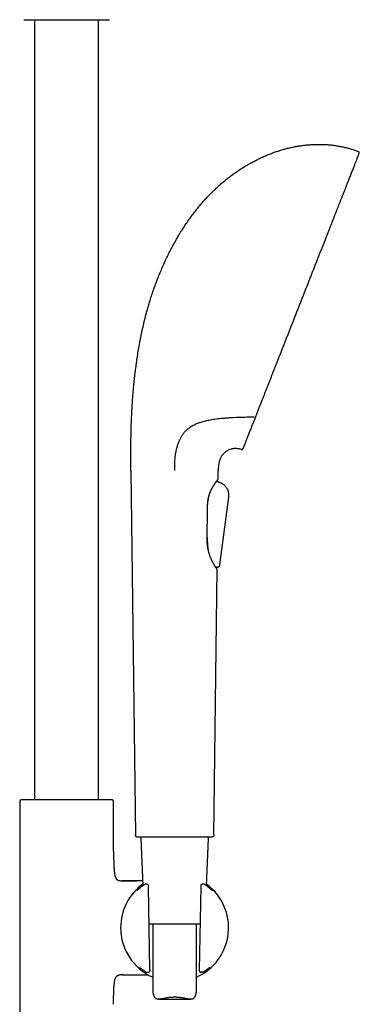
# Model space of a CAD drawing. Header units: millimetres. Extents: x 8 to 1761, y 12 to 2692.
# Tile 26 of 27: x 1195 to 1312, y 2025 to 2363. Entities that reach past the tile are written whole.
import ezdxf

# ---------------------------------------------------------------- set-up
doc = ezdxf.new("R2010")
doc.units = ezdxf.units.MM

msp = doc.modelspace()

# ---------------------------------------------------------------- linework, layer by layer
at = {"color": 7, "linetype": 'Continuous', "lineweight": 30}
for p, q in [((1200, 2363.07), (1200, 2095.03)), ((1222, 2095.03), (1222, 2363.07)), ((1269.48, 2226.33), (1268.38, 2226.29)), ((1233.14, 2208.18), (1234.64, 2082.75)), ((1263.11, 2205.23), (1263.14, 2208.18)), ((1262.59, 2204.45), (1262.6, 2204.48)), ((1262.59, 2204.45), (1263.59, 2204.05)), ((1263.43, 2204.12), (1262.59, 2204.45)), ((1263.59, 2204.05), (1263.43, 2204.12)), ((1263.59, 2204.05), (1263.6, 2204.05)), ((1263.59, 2204.05), (1263.59, 2204.05)), ((1259.94, 2199.41), (1259.99, 2199.59)), ((1266.21, 2201.92), (1266.29, 2201.78)), ((1266.71, 2199.05), (1263.61, 2175.7)), ((1266.71, 2199.05), (1263.61, 2175.7)), ((1259.37, 2185.54), (1259.34, 2186.01)), ((1259.72, 2180.97), (1259.74, 2180.8)), ((1263.61, 2175.7), (1263.61, 2175.7)), ((1261.65, 2082.75), (1262.74, 2174.24)), ((1262.54, 2174.6), (1262.45, 2174.94)), ((1262.74, 2174.24), (1262.73, 2174.26)), ((1262.74, 2174.25), (1262.74, 2174.28)), ((1262.74, 2174.28), (1262.74, 2174.24)), ((1262.79, 2174.88), (1262.77, 2174.88)), ((1194.85, 2094.49), (1194.85, 1979.84)), ((1195.99, 2095.03), (1195.32, 2094.99)), ((1226.01, 2095.03), (1195.99, 2095.03)), ((1226.68, 2094.99), (1226.01, 2095.03)), ((1227.15, 2077.39), (1227.15, 2094.49)), ((1236.52, 2081.73), (1237.22, 2065.5)), ((1259.07, 2065.5), (1259.77, 2081.73)), ((1229.57, 2067.22), (1230.14, 2067.22)), ((1230.19, 2067.22), (1230.14, 2067.22)), ((1230.14, 2067.22), (1235.12, 2067.22)), ((1230.19, 2067.22), (1230.19, 2067.22)), ((1238.23, 2066.06), (1238.18, 2066.06)), ((1238.18, 2066.06), (1238.18, 2066.06)), ((1238.59, 2066.05), (1238.23, 2066.06)), ((1238.93, 2065.93), (1238.85, 2065.98)), ((1239.66, 2036.6), (1239.16, 2065.23)), ((1257.13, 2065.23), (1256.63, 2036.6)), ((1257.46, 2065.99), (1257.39, 2065.95)), ((1258.11, 2066.06), (1257.71, 2066.05)), ((1258.39, 2065.97), (1258.38, 2065.98)), ((1258.56, 2065.86), (1258.47, 2065.92)), ((1258.57, 2065.85), (1258.56, 2065.86)), ((1256.9, 2052.26), (1239.39, 2052.26)), ((1240.64, 2052.26), (1240.64, 2029.3)), ((1255.64, 2029.3), (1255.64, 2052.26)), ((1230.14, 2034.92), (1229.57, 2034.92)), ((1230.14, 2034.92), (1230.19, 2034.92)), ((1230.46, 2034.92), (1230.14, 2034.92)), ((1230.14, 2034.92), (1230.19, 2034.92)), ((1238.57, 2035.77), (1238.58, 2035.77)), ((1238.59, 2035.77), (1238.6, 2035.77)), ((1238.6, 2035.77), (1239.08, 2035.77)), ((1239.25, 2035.8), (1239.34, 2035.84)), ((1256.62, 2036.32), (1256.62, 2036.31)), ((1256.97, 2035.83), (1257.07, 2035.8)), ((1257.22, 2035.77), (1257.68, 2035.77)), ((1257.68, 2035.77), (1257.69, 2035.77)), ((1257.77, 2035.77), (1257.79, 2035.78)), ((1258.79, 2036.15), (1258.49, 2035.94)), ((1242.56, 2026.57), (1253.73, 2026.57))]:
    msp.add_line(p, q, dxfattribs=at)
at = {"color": 7, "linetype": 'Continuous', "lineweight": 30, "flags": 128}
for points in [[(1262.64, 2174.48), (1262.64, 2174.47), (1262.66, 2174.45)], [(1261.18, 2063.77), (1261.16, 2063.79), (1261.14, 2063.8)]]:
    msp.add_lwpolyline(points, dxfattribs=at)
at = {"color": 7, "linetype": 'Continuous', "lineweight": 30}
for centre, radius, start, end in [((1311.18, 2317.32), 0.5, 338.52, 69.3084), ((1271.26, 2215.87), 0.5, 253.5774, 338.52), ((1262.81, 2205.23), 0.3, 326.6225, 359.3175), ((1195.35, 2094.49), 0.5, 93.928, 180), ((1226.65, 2094.49), 0.5, 0, 86.072), ((1237.02, 2081.76), 0.5, 90, 182.4813), ((1259.27, 2081.76), 0.5, 357.5187, 90), ((1248.14, 2051.07), 18.56, 126.1534, 180), ((1238.18, 2065.56), 0.5, 90, 123.7556), ((1238.59, 2065.55), 0.5, 57.5809, 89.0518), ((1238.66, 2065.51), 0.5, 1.6103, 57.5809), ((1248.14, 2051.07), 18.56, 293.8381, 53.8466), ((1257.63, 2065.51), 0.5, 119.282, 178.3057), ((1257.71, 2065.55), 0.5, 90.9389, 119.282), ((1258.11, 2065.56), 0.5, 56.5683, 91.0345), ((1248.14, 2051.07), 18.56, 180, 246.1619), ((1236.47, 2037.77), 0.5, 232.8367, 235.8542), ((1259.75, 2037.72), 0.5, 306.1061, 307.4474), ((1239.08, 2036.27), 0.5, 270.5884, 290.4221), ((1239.17, 2036.31), 0.5, 290.4221, 0.3961), ((1257.12, 2036.31), 0.5, 179.6868, 251.8365), ((1257.22, 2036.27), 0.5, 251.8365, 269.4168)]:
    msp.add_arc(centre, radius, start, end, dxfattribs=at)
for points, knots in [([(1196.25, 2363.07), (1196.25, 2363.07), (1196.26, 2363.07), (1196.31, 2363.07), (1196.38, 2363.07), (1196.49, 2363.07), (1196.64, 2363.07), (1196.82, 2363.07), (1197.03, 2363.07), (1197.27, 2363.07), (1197.51, 2363.07), (1197.77, 2363.07), (1198.04, 2363.07), (1198.34, 2363.07), (1198.68, 2363.07), (1199.08, 2363.07), (1199.55, 2363.07), (1200.04, 2363.07), (1200.57, 2363.07), (1201.12, 2363.07), (1201.7, 2363.07), (1202.3, 2363.07), (1202.92, 2363.07), (1203.56, 2363.07), (1204.21, 2363.07), (1204.88, 2363.07), (1205.56, 2363.07), (1206.24, 2363.07), (1206.92, 2363.07), (1207.62, 2363.07), (1208.3, 2363.07), (1208.98, 2363.07), (1209.65, 2363.07), (1210.33, 2363.07), (1210.78, 2363.07), (1211, 2363.07)], [0, 0, 0, 0, 0.029162, 0.058257, 0.087346, 0.116491, 0.147408, 0.178247, 0.20908, 0.23998, 0.265758, 0.29147, 0.317156, 0.342861, 0.368624, 0.401521, 0.434325, 0.467123, 0.500002, 0.5329, 0.565703, 0.598501, 0.631381, 0.66359, 0.695712, 0.727827, 0.76002, 0.790937, 0.821776, 0.852609, 0.883509, 0.912667, 0.94176, 0.970851, 1, 1, 1, 1]), ([(1211, 2363.07), (1211.23, 2363.07), (1211.68, 2363.07), (1212.35, 2363.07), (1213.02, 2363.07), (1213.7, 2363.07), (1214.39, 2363.07), (1215.08, 2363.07), (1215.76, 2363.07), (1216.39, 2363.07), (1216.98, 2363.07), (1217.52, 2363.07), (1218.05, 2363.07), (1218.57, 2363.07), (1219.12, 2363.07), (1219.7, 2363.07), (1220.3, 2363.07), (1220.88, 2363.07), (1221.43, 2363.07), (1221.96, 2363.07), (1222.45, 2363.07), (1222.92, 2363.07), (1223.35, 2363.07), (1223.74, 2363.07), (1224.1, 2363.07), (1224.43, 2363.07), (1224.72, 2363.07), (1224.97, 2363.07), (1225.18, 2363.07), (1225.36, 2363.07), (1225.51, 2363.07), (1225.62, 2363.07), (1225.69, 2363.07), (1225.74, 2363.07), (1225.75, 2363.07), (1225.75, 2363.07)], [0, 0, 0, 0, 0.029158, 0.058251, 0.087342, 0.116491, 0.147408, 0.178247, 0.20908, 0.23998, 0.265758, 0.29147, 0.317156, 0.342861, 0.368624, 0.401521, 0.434325, 0.467123, 0.500002, 0.5329, 0.565703, 0.598501, 0.631381, 0.66359, 0.695712, 0.727827, 0.76002, 0.790937, 0.821776, 0.852609, 0.883509, 0.912671, 0.941766, 0.970855, 1, 1, 1, 1]), ([(1233.38, 2227.05), (1233.4, 2227.62), (1233.46, 2228.77), (1233.56, 2230.51), (1233.68, 2232.29), (1233.82, 2234.09), (1233.97, 2235.93), (1234.16, 2237.9), (1234.38, 2240.01), (1234.64, 2242.26), (1234.94, 2244.53), (1235.27, 2246.83), (1235.64, 2249.17), (1236.05, 2251.54), (1236.51, 2253.92), (1237, 2256.3), (1237.55, 2258.69), (1238.13, 2261.07), (1238.75, 2263.34), (1239.37, 2265.51), (1240.01, 2267.57), (1240.69, 2269.62), (1241.41, 2271.65), (1242.16, 2273.66), (1242.95, 2275.66), (1243.78, 2277.63), (1244.62, 2279.52), (1245.46, 2281.31), (1246.3, 2283.02), (1247.17, 2284.71), (1248.07, 2286.37), (1249, 2288.01), (1249.95, 2289.61), (1250.93, 2291.17), (1251.91, 2292.69), (1252.92, 2294.15), (1253.95, 2295.58), (1255, 2296.98), (1256.08, 2298.34), (1257.17, 2299.65), (1258.25, 2300.89), (1259.34, 2302.08), (1260.45, 2303.23), (1261.58, 2304.35), (1262.73, 2305.43), (1263.9, 2306.48), (1265.08, 2307.49), (1266.29, 2308.46), (1267.51, 2309.4), (1268.73, 2310.3), (1269.97, 2311.16), (1271.21, 2311.97), (1272.46, 2312.75), (1273.74, 2313.5), (1275.05, 2314.22), (1276.38, 2314.91), (1277.72, 2315.56), (1279.07, 2316.17), (1280.43, 2316.74), (1281.77, 2317.26), (1283.08, 2317.73), (1284.38, 2318.15), (1285.68, 2318.53), (1286.99, 2318.88), (1288.29, 2319.18), (1289.6, 2319.45), (1290.91, 2319.68), (1292.22, 2319.87), (1293.53, 2320.02), (1294.83, 2320.13), (1296.11, 2320.2), (1297.39, 2320.23), (1298.67, 2320.23), (1299.52, 2320.19), (1299.94, 2320.17)], [0, 0, 0, 0, 0.013497, 0.027271, 0.041304, 0.055581, 0.070084, 0.084798, 0.102389, 0.120224, 0.13828, 0.15653, 0.175329, 0.194282, 0.213365, 0.232554, 0.251829, 0.271167, 0.290549, 0.307531, 0.324521, 0.34151, 0.358486, 0.375441, 0.392365, 0.409247, 0.426078, 0.441142, 0.456152, 0.471102, 0.485987, 0.5008, 0.515538, 0.530195, 0.544256, 0.558234, 0.572128, 0.585934, 0.599651, 0.613276, 0.626039, 0.63872, 0.651321, 0.663841, 0.676282, 0.688644, 0.700928, 0.713134, 0.725264, 0.737317, 0.749082, 0.760774, 0.772393, 0.783942, 0.795836, 0.807655, 0.8194, 0.831071, 0.84267, 0.854198, 0.865004, 0.875749, 0.886436, 0.897065, 0.907638, 0.918159, 0.928628, 0.939049, 0.949423, 0.959756, 0.969865, 0.97994, 0.989983, 1, 1, 1, 1]), ([(1299.94, 2320.17), (1300.38, 2320.14), (1301.25, 2320.09), (1302.55, 2319.95), (1303.85, 2319.77), (1305.14, 2319.55), (1306.42, 2319.28), (1307.67, 2318.97), (1308.91, 2318.63), (1310.14, 2318.24), (1310.95, 2317.94), (1311.35, 2317.79)], [0, 0, 0, 0, 0.11223, 0.224252, 0.336123, 0.447908, 0.559674, 0.669496, 0.779439, 0.889581, 1, 1, 1, 1]), ([(1278.6, 2233.18), (1278.74, 2233.53), (1279.02, 2234.23), (1279.44, 2235.3), (1279.87, 2236.39), (1280.31, 2237.5), (1280.75, 2238.63), (1281.19, 2239.76), (1281.63, 2240.88), (1282.07, 2241.98), (1282.51, 2243.11), (1282.96, 2244.25), (1283.43, 2245.43), (1283.9, 2246.65), (1284.4, 2247.9), (1284.9, 2249.17), (1285.4, 2250.45), (1285.91, 2251.75), (1286.41, 2253.03), (1286.91, 2254.29), (1287.4, 2255.53), (1287.89, 2256.78), (1288.39, 2258.04), (1288.89, 2259.33), (1289.41, 2260.64), (1289.94, 2261.99), (1290.47, 2263.34), (1291, 2264.69), (1291.54, 2266.04), (1292.06, 2267.37), (1292.57, 2268.67), (1293.07, 2269.94), (1293.57, 2271.21), (1294.07, 2272.47), (1294.57, 2273.76), (1295.09, 2275.07), (1295.61, 2276.4), (1296.13, 2277.71), (1296.64, 2279.02), (1297.16, 2280.33), (1297.66, 2281.59), (1298.14, 2282.83), (1298.61, 2284.02), (1299.08, 2285.21), (1299.54, 2286.38), (1300.01, 2287.57), (1300.48, 2288.76), (1300.95, 2289.96), (1301.41, 2291.15), (1301.87, 2292.31), (1302.33, 2293.46), (1302.76, 2294.57), (1303.18, 2295.64), (1303.59, 2296.67), (1303.98, 2297.68), (1304.37, 2298.67), (1304.76, 2299.66), (1305.15, 2300.65), (1305.54, 2301.63), (1305.92, 2302.59), (1306.29, 2303.52), (1306.64, 2304.43), (1306.98, 2305.3), (1307.31, 2306.12), (1307.61, 2306.9), (1307.91, 2307.65), (1308.2, 2308.38), (1308.48, 2309.1), (1308.76, 2309.8), (1309.03, 2310.49), (1309.28, 2311.14), (1309.53, 2311.77), (1309.76, 2312.36), (1309.98, 2312.9), (1310.17, 2313.41), (1310.36, 2313.87), (1310.53, 2314.31), (1310.69, 2314.71), (1310.84, 2315.1), (1310.98, 2315.45), (1311.11, 2315.78), (1311.22, 2316.08), (1311.33, 2316.34), (1311.41, 2316.56), (1311.49, 2316.74), (1311.54, 2316.89), (1311.59, 2317), (1311.62, 2317.08), (1311.64, 2317.13), (1311.64, 2317.14), (1311.64, 2317.14)], [0, 0, 0, 0, 0.011886, 0.023731, 0.035543, 0.04733, 0.059101, 0.070819, 0.081833, 0.092842, 0.103852, 0.114869, 0.125902, 0.137615, 0.149314, 0.161008, 0.172706, 0.184415, 0.196128, 0.207155, 0.218173, 0.22919, 0.240213, 0.251248, 0.262932, 0.274602, 0.286265, 0.29793, 0.309605, 0.321277, 0.332262, 0.343237, 0.354211, 0.365189, 0.37618, 0.387819, 0.399444, 0.411063, 0.422683, 0.434313, 0.445946, 0.456899, 0.467843, 0.478785, 0.489733, 0.500694, 0.512313, 0.523919, 0.535519, 0.547123, 0.558737, 0.570362, 0.581312, 0.592255, 0.603198, 0.614148, 0.625112, 0.636758, 0.648393, 0.660026, 0.671664, 0.683316, 0.694986, 0.70598, 0.716968, 0.727957, 0.738953, 0.749963, 0.761643, 0.773309, 0.784971, 0.796636, 0.808313, 0.819998, 0.831001, 0.841996, 0.85299, 0.86399, 0.875004, 0.886677, 0.898336, 0.90999, 0.921646, 0.933313, 0.944994, 0.955998, 0.966994, 0.977988, 0.988988, 1, 1, 1, 1]), ([(1276.06, 2226.72), (1276.17, 2226.99), (1276.37, 2227.51), (1276.62, 2228.13), (1276.77, 2228.53), (1276.85, 2228.72), (1276.93, 2228.91), (1277, 2229.11), (1277.08, 2229.32), (1277.17, 2229.55), (1277.38, 2230.07), (1277.7, 2230.89), (1278.15, 2232.02), (1278.45, 2232.79), (1278.6, 2233.18)], [0, 0, 0, 0, 0.133599, 0.268279, 0.29867, 0.32912, 0.359631, 0.390202, 0.420834, 0.458197, 0.498354, 0.665578, 0.83275, 1, 1, 1, 1]), ([(1233.14, 2208.18), (1233.14, 2208.46), (1233.13, 2209.06), (1233.12, 2209.97), (1233.11, 2210.93), (1233.11, 2211.94), (1233.1, 2212.98), (1233.1, 2214.07), (1233.1, 2215.18), (1233.1, 2216.34), (1233.11, 2217.62), (1233.13, 2219.01), (1233.16, 2220.53), (1233.19, 2222.1), (1233.24, 2223.71), (1233.3, 2225.37), (1233.35, 2226.48), (1233.38, 2227.05)], [0, 0, 0, 0, 0.045732, 0.094105, 0.145039, 0.198454, 0.254272, 0.311353, 0.370601, 0.431939, 0.495295, 0.573246, 0.653827, 0.736915, 0.822387, 0.910122, 1, 1, 1, 1]), ([(1268.38, 2226.29), (1267.9, 2226.26), (1266.94, 2226.22), (1265.51, 2226.11), (1264.22, 2226), (1263.06, 2225.87), (1262.02, 2225.74), (1261, 2225.59), (1260.03, 2225.41), (1259.12, 2225.23), (1258.27, 2225.03), (1257.5, 2224.81), (1256.81, 2224.6), (1256.21, 2224.39), (1255.63, 2224.16), (1255.05, 2223.9), (1254.48, 2223.62), (1253.91, 2223.3), (1253.36, 2222.94), (1252.87, 2222.59), (1252.44, 2222.24), (1252.07, 2221.89), (1251.7, 2221.53), (1251.35, 2221.13), (1251.01, 2220.7), (1250.8, 2220.39), (1250.69, 2220.23)], [0, 0, 0, 0, 0.068549, 0.137109, 0.205655, 0.257451, 0.309263, 0.36107, 0.412859, 0.458578, 0.504306, 0.550019, 0.58454, 0.619061, 0.653204, 0.687347, 0.723625, 0.759934, 0.796235, 0.832501, 0.860122, 0.887754, 0.91537, 0.943578, 0.971804, 1, 1, 1, 1]), ([(1275.46, 2226.54), (1274.79, 2226.52), (1273.46, 2226.46), (1271.47, 2226.39), (1270.14, 2226.35), (1269.48, 2226.33)], [0, 0, 0, 0, 0.334441, 0.668604, 1, 1, 1, 1]), ([(1275.13, 2224.36), (1275.21, 2224.54), (1275.35, 2224.91), (1275.58, 2225.48), (1275.81, 2226.09), (1275.98, 2226.51), (1276.06, 2226.72)], [0, 0, 0, 0, 0.241697, 0.488856, 0.741588, 1, 1, 1, 1]), ([(1271.72, 2215.69), (1271.72, 2215.69), (1271.73, 2215.7), (1271.75, 2215.76), (1271.79, 2215.86), (1271.84, 2215.99), (1271.91, 2216.17), (1271.99, 2216.37), (1272.09, 2216.61), (1272.19, 2216.88), (1272.31, 2217.19), (1272.44, 2217.52), (1272.59, 2217.9), (1272.76, 2218.32), (1272.94, 2218.78), (1273.13, 2219.28), (1273.34, 2219.81), (1273.57, 2220.38), (1273.8, 2220.98), (1274.05, 2221.61), (1274.3, 2222.25), (1274.57, 2222.92), (1274.84, 2223.62), (1275.04, 2224.12), (1275.13, 2224.36)], [0, 0, 0, 0, 0.046469, 0.092919, 0.139386, 0.185906, 0.232515, 0.279141, 0.323027, 0.366886, 0.410748, 0.454643, 0.4986, 0.545132, 0.591585, 0.637997, 0.684401, 0.730833, 0.777812, 0.822303, 0.866735, 0.911141, 0.955552, 1, 1, 1, 1]), ([(1250.69, 2220.23), (1250.59, 2220.08), (1250.4, 2219.78), (1250.13, 2219.31), (1249.89, 2218.82), (1249.66, 2218.32), (1249.45, 2217.82), (1249.25, 2217.27), (1249.06, 2216.7), (1248.88, 2216.09), (1248.72, 2215.48), (1248.58, 2214.88), (1248.44, 2214.2), (1248.32, 2213.43), (1248.22, 2212.58), (1248.15, 2211.72), (1248.11, 2210.85), (1248.09, 2209.97), (1248.08, 2209.08), (1248.07, 2208.48), (1248.07, 2208.18)], [0, 0, 0, 0, 0.048579, 0.096209, 0.142871, 0.188562, 0.233296, 0.277109, 0.328536, 0.378815, 0.42808, 0.47648, 0.524182, 0.591458, 0.658188, 0.72489, 0.792046, 0.86008, 0.929324, 1, 1, 1, 1]), ([(1271.11, 2215.39), (1270.94, 2215.44), (1270.59, 2215.54), (1270.06, 2215.63), (1269.55, 2215.69), (1269.05, 2215.7), (1268.56, 2215.68), (1268.07, 2215.62), (1267.58, 2215.51), (1267.08, 2215.36), (1266.62, 2215.16), (1266.17, 2214.93), (1265.75, 2214.65), (1265.37, 2214.34), (1265.02, 2214.01), (1264.71, 2213.65), (1264.42, 2213.27), (1264.16, 2212.86), (1263.93, 2212.42), (1263.74, 2211.96), (1263.57, 2211.49), (1263.44, 2211), (1263.34, 2210.5), (1263.25, 2209.97), (1263.2, 2209.4), (1263.16, 2208.8), (1263.15, 2208.39), (1263.14, 2208.18)], [0, 0, 0, 0, 0.043089, 0.084593, 0.124678, 0.163506, 0.201241, 0.238041, 0.278782, 0.318738, 0.358112, 0.397097, 0.435869, 0.474593, 0.511317, 0.548247, 0.585487, 0.623134, 0.661278, 0.700118, 0.740101, 0.778155, 0.817904, 0.85967, 0.903756, 0.950445, 1, 1, 1, 1]), ([(1259.51, 2196.45), (1259.51, 2196.58), (1259.52, 2196.86), (1259.55, 2197.28), (1259.59, 2197.69), (1259.64, 2198.07), (1259.7, 2198.42), (1259.76, 2198.74), (1259.83, 2199.02), (1259.89, 2199.27), (1259.96, 2199.49), (1260.02, 2199.7), (1260.08, 2199.89), (1260.15, 2200.09), (1260.22, 2200.29), (1260.3, 2200.5), (1260.39, 2200.72), (1260.48, 2200.95), (1260.58, 2201.17), (1260.67, 2201.37), (1260.75, 2201.54), (1260.82, 2201.68), (1260.89, 2201.8), (1260.95, 2201.93), (1261.03, 2202.07), (1261.11, 2202.23), (1261.21, 2202.4), (1261.32, 2202.59), (1261.43, 2202.78), (1261.56, 2202.98), (1261.7, 2203.2), (1261.83, 2203.4), (1261.97, 2203.61), (1262.1, 2203.8), (1262.22, 2203.97), (1262.33, 2204.12), (1262.42, 2204.24), (1262.49, 2204.33), (1262.54, 2204.41), (1262.6, 2204.47), (1262.65, 2204.55), (1262.71, 2204.62), (1262.77, 2204.7), (1262.83, 2204.78), (1262.89, 2204.85), (1262.94, 2204.91), (1262.99, 2204.97), (1263.03, 2205.02), (1263.05, 2205.06), (1263.06, 2205.06), (1263.06, 2205.07)], [0, 0, 0, 0, 0.026183, 0.056285, 0.084387, 0.11051, 0.134648, 0.156804, 0.176985, 0.195189, 0.211411, 0.226079, 0.240953, 0.256222, 0.271887, 0.287949, 0.306413, 0.325381, 0.344843, 0.362929, 0.378295, 0.390937, 0.400851, 0.412962, 0.426121, 0.441892, 0.460908, 0.479593, 0.500622, 0.523998, 0.549723, 0.576982, 0.603031, 0.631891, 0.658753, 0.683607, 0.70645, 0.722416, 0.737228, 0.750919, 0.766105, 0.784404, 0.805823, 0.826666, 0.849803, 0.875238, 0.902976, 0.933013, 0.965351, 1, 1, 1, 1]), ([(1266.71, 2199.05), (1266.73, 2199.17), (1266.76, 2199.41), (1266.79, 2199.77), (1266.78, 2200.15), (1266.74, 2200.54), (1266.65, 2200.93), (1266.51, 2201.32), (1266.34, 2201.71), (1266.12, 2202.09), (1265.87, 2202.44), (1265.59, 2202.78), (1265.28, 2203.08), (1264.95, 2203.34), (1264.62, 2203.57), (1264.28, 2203.76), (1263.93, 2203.91), (1263.7, 2204.01), (1263.59, 2204.05)], [0, 0, 0, 0, 0.055738, 0.112396, 0.170813, 0.231419, 0.294543, 0.358837, 0.425045, 0.49246, 0.560249, 0.628894, 0.696119, 0.761322, 0.824081, 0.884488, 0.942825, 1, 1, 1, 1]), ([(1259.52, 2196.8), (1259.53, 2196.88), (1259.56, 2197.11), (1259.61, 2197.51), (1259.68, 2197.99), (1259.76, 2198.46), (1259.85, 2198.94), (1259.91, 2199.25), (1259.94, 2199.41)], [0, 0, 0, 0, 0.08374, 0.264053, 0.444366, 0.626806, 0.809241, 1, 1, 1, 1]), ([(1266.22, 2201.9), (1266.26, 2201.85), (1266.3, 2201.78), (1266.33, 2201.72), (1266.33, 2201.72)], [0, 0, 0, 0, 0.949291, 1, 1, 1, 1]), ([(1259.33, 2184.92), (1259.35, 2186.65), (1259.41, 2190.49), (1259.47, 2194.34), (1259.51, 2196.45)], [0, 0, 0, 0, 0.449194, 1, 1, 1, 1]), ([(1259.72, 2180.97), (1259.71, 2181.16), (1259.67, 2181.53), (1259.62, 2182.1), (1259.57, 2182.67), (1259.53, 2183.26), (1259.48, 2183.85), (1259.44, 2184.43), (1259.4, 2184.99), (1259.38, 2185.36), (1259.37, 2185.54)], [0, 0, 0, 0, 0.125932, 0.251976, 0.377951, 0.506609, 0.635332, 0.764015, 0.88199, 1, 1, 1, 1]), ([(1262.64, 2174.48), (1262.63, 2174.49), (1262.6, 2174.52), (1262.55, 2174.58), (1262.5, 2174.66), (1262.44, 2174.74), (1262.38, 2174.82), (1262.32, 2174.91), (1262.26, 2174.99), (1262.18, 2175.1), (1262.09, 2175.24), (1261.97, 2175.44), (1261.83, 2175.65), (1261.72, 2175.84), (1261.62, 2176.01), (1261.55, 2176.13), (1261.49, 2176.23), (1261.45, 2176.3), (1261.43, 2176.36), (1261.4, 2176.4), (1261.37, 2176.47), (1261.32, 2176.55), (1261.25, 2176.7), (1261.15, 2176.88), (1261.04, 2177.11), (1260.93, 2177.33), (1260.83, 2177.54), (1260.75, 2177.73), (1260.68, 2177.89), (1260.63, 2178.03), (1260.57, 2178.17), (1260.51, 2178.31), (1260.45, 2178.46), (1260.4, 2178.59), (1260.36, 2178.71), (1260.33, 2178.8), (1260.3, 2178.87), (1260.27, 2178.95), (1260.23, 2179.07), (1260.18, 2179.23), (1260.11, 2179.42), (1260.04, 2179.65), (1259.97, 2179.91), (1259.88, 2180.21), (1259.8, 2180.56), (1259.7, 2180.95), (1259.63, 2181.3), (1259.58, 2181.58), (1259.55, 2181.78), (1259.52, 2181.96), (1259.5, 2182.11), (1259.48, 2182.22), (1259.47, 2182.32), (1259.46, 2182.39), (1259.45, 2182.48), (1259.43, 2182.6), (1259.42, 2182.76), (1259.4, 2182.96), (1259.38, 2183.2), (1259.36, 2183.48), (1259.34, 2183.81), (1259.33, 2184.17), (1259.32, 2184.55), (1259.33, 2184.8), (1259.33, 2184.92)], [0, 0, 0, 0, 0.030629, 0.059026, 0.085191, 0.109124, 0.130827, 0.1503, 0.167544, 0.182927, 0.213205, 0.243356, 0.27338, 0.303231, 0.320091, 0.334221, 0.34562, 0.35429, 0.358342, 0.362995, 0.369912, 0.379091, 0.390533, 0.413625, 0.435424, 0.455804, 0.474825, 0.494363, 0.505291, 0.516612, 0.528326, 0.540432, 0.552695, 0.563313, 0.573237, 0.580359, 0.584932, 0.589821, 0.599364, 0.611479, 0.626163, 0.643348, 0.662415, 0.683213, 0.708558, 0.736071, 0.765749, 0.780474, 0.794221, 0.806076, 0.816039, 0.824112, 0.830012, 0.834254, 0.839498, 0.847402, 0.857964, 0.871184, 0.887062, 0.905599, 0.926796, 0.950656, 0.977182, 1, 1, 1, 1]), ([(1263.61, 2175.7), (1263.6, 2175.65), (1263.59, 2175.55), (1263.55, 2175.4), (1263.5, 2175.27), (1263.43, 2175.16), (1263.36, 2175.08), (1263.27, 2175.01), (1263.17, 2174.95), (1263.06, 2174.91), (1262.95, 2174.88), (1262.83, 2174.87), (1262.69, 2174.88), (1262.57, 2174.9), (1262.48, 2174.93), (1262.45, 2174.94)], [0, 0, 0, 0, 0.095053, 0.188489, 0.279884, 0.347646, 0.415334, 0.483572, 0.552738, 0.623018, 0.694382, 0.766642, 0.839608, 0.937494, 1, 1, 1, 1]), ([(1262.77, 2174.88), (1262.71, 2174.88), (1262.6, 2174.89), (1262.49, 2174.92), (1262.45, 2174.94)], [0, 0, 0, 0, 0.557452, 1, 1, 1, 1]), ([(1262.73, 2174.26), (1262.73, 2174.26), (1262.73, 2174.29), (1262.72, 2174.34), (1262.69, 2174.4), (1262.67, 2174.44), (1262.66, 2174.45)], [0, 0, 0, 0, 0.047878, 0.357218, 0.674212, 1, 1, 1, 1]), ([(1262.67, 2174.43), (1262.68, 2174.43), (1262.68, 2174.43), (1262.67, 2174.44), (1262.66, 2174.45)], [0, 0, 0, 0, 0.168008, 1, 1, 1, 1]), ([(1235.14, 2082.26), (1235.09, 2082.26), (1235, 2082.27), (1234.86, 2082.33), (1234.76, 2082.42), (1234.69, 2082.53), (1234.65, 2082.64), (1234.64, 2082.71), (1234.64, 2082.75)], [0, 0, 0, 0, 0.176756, 0.366815, 0.562831, 0.71549, 0.862277, 1, 1, 1, 1]), ([(1235.14, 2082.26), (1235.14, 2082.26), (1235.15, 2082.26), (1235.21, 2082.26), (1235.32, 2082.26), (1235.46, 2082.26), (1235.64, 2082.26), (1235.86, 2082.26), (1236.12, 2082.26), (1236.42, 2082.26), (1236.76, 2082.26), (1237.13, 2082.26), (1237.53, 2082.26), (1237.97, 2082.26), (1238.44, 2082.26), (1238.94, 2082.26), (1239.47, 2082.26), (1240.03, 2082.26), (1240.61, 2082.26), (1241.22, 2082.26), (1241.85, 2082.26), (1242.5, 2082.26), (1243.16, 2082.26), (1243.85, 2082.26), (1244.54, 2082.26), (1245.25, 2082.26), (1245.96, 2082.26), (1246.69, 2082.26), (1247.41, 2082.26), (1248.14, 2082.26), (1248.87, 2082.26), (1249.6, 2082.26), (1250.32, 2082.26), (1251.04, 2082.26), (1251.75, 2082.26), (1252.44, 2082.26), (1253.12, 2082.26), (1253.79, 2082.26), (1254.44, 2082.26), (1255.07, 2082.26), (1255.67, 2082.26), (1256.26, 2082.26), (1256.81, 2082.26), (1257.34, 2082.26), (1257.85, 2082.26), (1258.32, 2082.26), (1258.76, 2082.26), (1259.16, 2082.26), (1259.53, 2082.26), (1259.87, 2082.26), (1260.17, 2082.26), (1260.43, 2082.26), (1260.65, 2082.26), (1260.83, 2082.26), (1260.97, 2082.26), (1261.08, 2082.26), (1261.14, 2082.26), (1261.15, 2082.26), (1261.15, 2082.26)], [0, 0, 0, 0, 0.017876, 0.035708, 0.053551, 0.071445, 0.089295, 0.107128, 0.125, 0.142884, 0.160721, 0.178568, 0.196461, 0.21431, 0.232139, 0.250005, 0.267881, 0.285711, 0.303551, 0.321442, 0.33929, 0.357121, 0.37499, 0.39287, 0.410704, 0.428547, 0.446439, 0.464288, 0.482119, 0.499986, 0.517866, 0.535698, 0.553541, 0.571433, 0.589283, 0.607115, 0.624984, 0.642863, 0.660696, 0.678538, 0.696428, 0.714274, 0.732101, 0.749966, 0.767844, 0.785677, 0.80352, 0.821415, 0.839268, 0.857104, 0.874977, 0.892859, 0.910692, 0.928535, 0.946428, 0.964283, 0.982121, 1, 1, 1, 1]), ([(1261.65, 2082.75), (1261.65, 2082.7), (1261.64, 2082.61), (1261.57, 2082.47), (1261.48, 2082.37), (1261.37, 2082.3), (1261.26, 2082.26), (1261.19, 2082.26), (1261.15, 2082.26)], [0, 0, 0, 0, 0.176756, 0.366815, 0.562831, 0.71549, 0.862277, 1, 1, 1, 1]), ([(1227.15, 2077.39), (1227.15, 2076.96), (1227.15, 2076.09), (1227.17, 2074.79), (1227.2, 2073.68), (1227.23, 2072.75), (1227.26, 2072.02), (1227.3, 2071.31), (1227.35, 2070.68), (1227.41, 2070.13), (1227.47, 2069.66), (1227.55, 2069.25), (1227.63, 2068.91), (1227.71, 2068.62), (1227.81, 2068.36), (1227.93, 2068.12), (1228.06, 2067.9), (1228.21, 2067.71), (1228.38, 2067.56), (1228.58, 2067.43), (1228.8, 2067.33), (1229.04, 2067.27), (1229.3, 2067.23), (1229.48, 2067.22), (1229.57, 2067.22)], [0, 0, 0, 0, 0.114315, 0.229333, 0.343376, 0.40944, 0.474245, 0.537352, 0.59807, 0.641999, 0.683801, 0.723215, 0.751082, 0.777431, 0.802259, 0.825631, 0.847698, 0.868724, 0.889126, 0.909441, 0.93022, 0.951966, 0.975109, 1, 1, 1, 1]), ([(1237.15, 2067.22), (1237.04, 2067.22), (1236.77, 2067.22), (1236.34, 2067.22), (1235.86, 2067.22), (1235.39, 2067.22), (1234.93, 2067.22), (1234.47, 2067.22), (1234.04, 2067.22), (1233.62, 2067.22), (1233.23, 2067.22), (1232.87, 2067.22), (1232.58, 2067.22), (1232.35, 2067.22), (1232.19, 2067.22), (1232.04, 2067.22), (1231.9, 2067.22), (1231.77, 2067.22), (1231.62, 2067.22), (1231.44, 2067.22), (1231.25, 2067.22), (1231.03, 2067.22), (1230.78, 2067.22), (1230.5, 2067.22), (1230.3, 2067.22), (1230.19, 2067.22)], [0, 0, 0, 0, 0.046294, 0.114548, 0.185078, 0.252832, 0.317517, 0.384069, 0.447034, 0.506414, 0.562211, 0.614426, 0.662009, 0.687709, 0.711277, 0.732727, 0.752078, 0.770327, 0.790305, 0.816205, 0.848275, 0.877523, 0.912468, 0.953266, 1, 1, 1, 1]), ([(1236.37, 2064.84), (1236.34, 2064.82), (1236.26, 2064.75), (1236.14, 2064.65), (1236.01, 2064.54), (1235.89, 2064.44), (1235.77, 2064.34), (1235.67, 2064.25), (1235.58, 2064.17), (1235.5, 2064.1), (1235.42, 2064.03), (1235.35, 2063.97), (1235.29, 2063.92), (1235.24, 2063.88), (1235.2, 2063.84), (1235.17, 2063.82), (1235.16, 2063.81), (1235.15, 2063.8), (1235.15, 2063.8), (1235.15, 2063.8)], [0, 0, 0, 0, 0.042325, 0.109231, 0.176152, 0.242921, 0.309389, 0.375384, 0.440716, 0.505189, 0.569992, 0.636531, 0.703049, 0.768695, 0.832422, 0.892785, 0.942811, 0.986063, 1, 1, 1, 1]), ([(1237.89, 2065.97), (1237.76, 2065.88), (1237.5, 2065.71), (1237.14, 2065.45), (1236.81, 2065.19), (1236.55, 2064.99), (1236.41, 2064.87), (1236.36, 2064.84)], [0, 0, 0, 0, 0.220405, 0.441578, 0.662957, 0.884024, 1, 1, 1, 1]), ([(1238.23, 2066.06), (1238.23, 2066.06), (1238.23, 2066.06), (1238.23, 2066.06), (1238.23, 2066.06)], [0, 0, 0, 0, 0.363483, 1, 1, 1, 1]), ([(1239.16, 2065.52), (1239.16, 2065.48), (1239.16, 2065.4), (1239.16, 2065.3), (1239.16, 2065.24), (1239.16, 2065.23)], [0, 0, 0, 0, 0.420797, 0.857953, 1, 1, 1, 1]), ([(1257.13, 2065.52), (1257.13, 2065.5), (1257.13, 2065.45), (1257.13, 2065.36), (1257.13, 2065.29), (1257.13, 2065.24), (1257.13, 2065.23)], [0, 0, 0, 0, 0.270346, 0.562329, 0.861885, 1, 1, 1, 1]), ([(1258.47, 2065.92), (1258.47, 2065.92), (1258.44, 2065.94), (1258.42, 2065.96), (1258.39, 2065.97)], [0, 0, 0, 0, 0.033862, 1, 1, 1, 1]), ([(1259.87, 2064.88), (1259.82, 2064.92), (1259.7, 2065.02), (1259.47, 2065.2), (1259.19, 2065.41), (1258.89, 2065.63), (1258.68, 2065.78), (1258.57, 2065.85)], [0, 0, 0, 0, 0.138248, 0.348899, 0.565866, 0.783015, 1, 1, 1, 1]), ([(1261.14, 2063.8), (1261.14, 2063.8), (1261.14, 2063.8), (1261.13, 2063.8), (1261.12, 2063.81), (1261.1, 2063.83), (1261.07, 2063.86), (1261.02, 2063.89), (1260.97, 2063.94), (1260.91, 2063.99), (1260.84, 2064.06), (1260.76, 2064.13), (1260.67, 2064.2), (1260.58, 2064.29), (1260.47, 2064.38), (1260.35, 2064.48), (1260.23, 2064.58), (1260.1, 2064.69), (1259.98, 2064.79), (1259.9, 2064.86), (1259.87, 2064.89)], [0, 0, 0, 0, 0.007321, 0.045117, 0.089533, 0.140311, 0.196514, 0.256802, 0.31832, 0.38011, 0.443335, 0.507411, 0.571981, 0.636822, 0.701804, 0.766861, 0.831917, 0.894962, 0.959027, 1, 1, 1, 1]), ([(1236.06, 2037.45), (1236.06, 2037.45), (1236.06, 2037.45), (1236.07, 2037.45), (1236.08, 2037.44), (1236.1, 2037.42), (1236.13, 2037.4), (1236.16, 2037.38), (1236.17, 2037.37)], [0, 0, 0, 0, 0.009827, 0.169301, 0.352518, 0.54518, 0.777619, 1, 1, 1, 1]), ([(1236.19, 2037.36), (1236.2, 2037.35), (1236.21, 2037.34), (1236.24, 2037.32), (1236.28, 2037.29), (1236.33, 2037.25), (1236.39, 2037.21), (1236.46, 2037.16), (1236.54, 2037.1), (1236.63, 2037.03), (1236.73, 2036.95), (1236.84, 2036.87), (1236.96, 2036.78), (1237.09, 2036.69), (1237.18, 2036.62), (1237.22, 2036.59)], [0, 0, 0, 0, 0.058957, 0.127412, 0.201043, 0.278034, 0.352268, 0.429915, 0.509676, 0.590889, 0.673063, 0.755829, 0.838905, 0.922059, 1, 1, 1, 1]), ([(1258.91, 2036.48), (1258.93, 2036.5), (1259.01, 2036.55), (1259.13, 2036.63), (1259.26, 2036.73), (1259.38, 2036.82), (1259.5, 2036.91), (1259.61, 2036.99), (1259.7, 2037.06), (1259.79, 2037.13), (1259.87, 2037.19), (1259.94, 2037.24), (1259.99, 2037.28), (1260.03, 2037.3), (1260.04, 2037.31), (1260.04, 2037.32)], [0, 0, 0, 0, 0.044239, 0.130678, 0.217549, 0.304759, 0.392178, 0.479626, 0.566848, 0.653574, 0.739449, 0.823994, 0.906531, 0.986121, 1, 1, 1, 1]), ([(1260.05, 2037.32), (1260.06, 2037.33), (1260.09, 2037.35), (1260.11, 2037.37), (1260.13, 2037.38)], [0, 0, 0, 0, 0.265012, 1, 1, 1, 1]), ([(1260.13, 2037.38), (1260.13, 2037.38), (1260.15, 2037.4), (1260.18, 2037.42), (1260.22, 2037.45), (1260.25, 2037.47), (1260.26, 2037.48), (1260.27, 2037.49), (1260.27, 2037.49), (1260.27, 2037.49)], [0, 0, 0, 0, 0.024491, 0.285635, 0.509264, 0.699115, 0.856116, 0.981841, 1, 1, 1, 1]), ([(1260.16, 2037.4), (1260.15, 2037.4), (1260.14, 2037.39), (1260.13, 2037.38), (1260.13, 2037.38)], [0, 0, 0, 0, 0.7599131, 1, 1, 1, 1]), ([(1227.15, 2024.75), (1227.15, 2025.18), (1227.15, 2026.05), (1227.17, 2027.35), (1227.2, 2028.46), (1227.23, 2029.39), (1227.26, 2030.12), (1227.3, 2030.83), (1227.35, 2031.46), (1227.41, 2032.01), (1227.47, 2032.48), (1227.55, 2032.89), (1227.63, 2033.23), (1227.71, 2033.52), (1227.81, 2033.78), (1227.93, 2034.02), (1228.06, 2034.24), (1228.21, 2034.42), (1228.38, 2034.58), (1228.58, 2034.71), (1228.8, 2034.8), (1229.04, 2034.87), (1229.3, 2034.91), (1229.48, 2034.92), (1229.57, 2034.92)], [0, 0, 0, 0, 0.114318, 0.229337, 0.343381, 0.409445, 0.47425, 0.537356, 0.598073, 0.642001, 0.683802, 0.723215, 0.751081, 0.77743, 0.802257, 0.825629, 0.847696, 0.868722, 0.889124, 0.909439, 0.930218, 0.951965, 0.975108, 1, 1, 1, 1]), ([(1230.46, 2034.92), (1230.57, 2034.92), (1230.76, 2034.92), (1231.04, 2034.92), (1231.28, 2034.92), (1231.47, 2034.92), (1231.62, 2034.92), (1231.74, 2034.92), (1231.84, 2034.92), (1231.93, 2034.92), (1232.02, 2034.92), (1232.12, 2034.92), (1232.27, 2034.92), (1232.48, 2034.92), (1232.75, 2034.92), (1233.09, 2034.92), (1233.49, 2034.92), (1233.96, 2034.92), (1234.46, 2034.92), (1234.96, 2034.92), (1235.47, 2034.92), (1235.98, 2034.92), (1236.5, 2034.92), (1236.99, 2034.92), (1237.46, 2034.92), (1237.9, 2034.92), (1238.3, 2034.92), (1238.67, 2034.92), (1238.9, 2034.92), (1239.01, 2034.92), (1239.01, 2034.92)], [0, 0, 0, 0, 0.036938, 0.070656, 0.101037, 0.122325, 0.13994, 0.153995, 0.164726, 0.174698, 0.185451, 0.196992, 0.209328, 0.237764, 0.269726, 0.304906, 0.355455, 0.409823, 0.468011, 0.530022, 0.586803, 0.646454, 0.707883, 0.766089, 0.82046, 0.871002, 0.917718, 0.960612, 0.999686, 1, 1, 1, 1]), ([(1237.21, 2036.6), (1237.24, 2036.58), (1237.33, 2036.51), (1237.53, 2036.38), (1237.78, 2036.2), (1238.04, 2036.03), (1238.21, 2035.92), (1238.3, 2035.87)], [0, 0, 0, 0, 0.088107, 0.327722, 0.567128, 0.796109, 1, 1, 1, 1]), ([(1238.33, 2035.85), (1238.33, 2035.85), (1238.36, 2035.83), (1238.42, 2035.8), (1238.48, 2035.78), (1238.51, 2035.77)], [0, 0, 0, 0, 0.0244416, 0.5459209, 1, 1, 1, 1]), ([(1238.51, 2035.77), (1238.52, 2035.77), (1238.54, 2035.77), (1238.56, 2035.77), (1238.57, 2035.77), (1238.57, 2035.77)], [0, 0, 0, 0, 0.457884, 0.839791, 1, 1, 1, 1]), ([(1238.59, 2035.77), (1238.6, 2035.77), (1238.6, 2035.77), (1238.6, 2035.77), (1238.6, 2035.77)], [0, 0, 0, 0, 0.802879, 1, 1, 1, 1]), ([(1239.66, 2036.6), (1239.66, 2036.56), (1239.67, 2036.48), (1239.67, 2036.38), (1239.67, 2036.33), (1239.67, 2036.32)], [0, 0, 0, 0, 0.423692, 0.86245, 1, 1, 1, 1]), ([(1256.62, 2036.32), (1256.62, 2036.35), (1256.62, 2036.43), (1256.62, 2036.53), (1256.63, 2036.59), (1256.63, 2036.6)], [0, 0, 0, 0, 0.42354, 0.863561, 1, 1, 1, 1]), ([(1257.59, 2035.8), (1257.59, 2035.8), (1257.58, 2035.8), (1257.53, 2035.81), (1257.46, 2035.81), (1257.37, 2035.81), (1257.26, 2035.81), (1257.17, 2035.81), (1257.12, 2035.81)], [0, 0, 0, 0, 0.056996, 0.246583, 0.387611, 0.532408, 0.763586, 1, 1, 1, 1]), ([(1257.68, 2035.77), (1257.68, 2035.77), (1257.71, 2035.77), (1257.74, 2035.77), (1257.77, 2035.77)], [0, 0, 0, 0, 0.020308, 1, 1, 1, 1]), ([(1257.96, 2035.85), (1257.96, 2035.85), (1257.93, 2035.83), (1257.87, 2035.8), (1257.81, 2035.78), (1257.79, 2035.78)], [0, 0, 0, 0, 0.025603, 0.5698137, 1, 1, 1, 1]), ([(1257.96, 2035.85), (1258.05, 2035.91), (1258.24, 2036.03), (1258.51, 2036.2), (1258.73, 2036.35), (1258.86, 2036.45), (1258.92, 2036.48)], [0, 0, 0, 0, 0.267708, 0.536208, 0.807079, 1, 1, 1, 1]), ([(1240.65, 2029.3), (1240.65, 2029.25), (1240.65, 2029.14), (1240.67, 2028.94), (1240.7, 2028.72), (1240.74, 2028.49), (1240.79, 2028.26), (1240.86, 2028.02), (1240.94, 2027.79), (1241.04, 2027.56), (1241.15, 2027.35), (1241.28, 2027.15), (1241.42, 2026.98), (1241.59, 2026.83), (1241.78, 2026.72), (1241.99, 2026.64), (1242.22, 2026.59), (1242.46, 2026.57), (1242.76, 2026.58), (1243.12, 2026.61), (1243.53, 2026.67), (1243.97, 2026.75), (1244.44, 2026.85), (1244.94, 2026.94), (1245.46, 2027.03), (1246, 2027.12), (1246.5, 2027.18), (1246.95, 2027.22), (1247.34, 2027.25), (1247.74, 2027.27), (1248.01, 2027.27), (1248.14, 2027.27)], [0, 0, 0, 0, 0.024322, 0.05456, 0.084803, 0.115279, 0.145756, 0.176614, 0.207471, 0.238528, 0.269579, 0.299866, 0.330312, 0.361426, 0.392863, 0.423171, 0.45376, 0.485106, 0.516663, 0.559388, 0.602445, 0.646359, 0.69052, 0.735586, 0.780899, 0.827009, 0.873416, 0.90479, 0.936268, 0.968077, 1, 1, 1, 1]), ([(1248.14, 2027.27), (1248.24, 2027.27), (1248.44, 2027.27), (1248.74, 2027.26), (1249.04, 2027.24), (1249.34, 2027.22), (1249.64, 2027.2), (1249.93, 2027.16), (1250.23, 2027.12), (1250.61, 2027.07), (1251.08, 2026.99), (1251.61, 2026.89), (1252.13, 2026.79), (1252.59, 2026.7), (1252.98, 2026.64), (1253.31, 2026.59), (1253.63, 2026.57), (1253.9, 2026.57), (1254.13, 2026.6), (1254.33, 2026.65), (1254.51, 2026.72), (1254.68, 2026.82), (1254.83, 2026.94), (1254.96, 2027.09), (1255.08, 2027.25), (1255.19, 2027.44), (1255.29, 2027.66), (1255.38, 2027.89), (1255.46, 2028.13), (1255.53, 2028.38), (1255.58, 2028.62), (1255.61, 2028.86), (1255.64, 2029.09), (1255.65, 2029.24), (1255.64, 2029.3), (1255.64, 2029.3)], [0, 0, 0, 0, 0.023625, 0.04725, 0.071065, 0.094881, 0.119273, 0.143666, 0.168247, 0.192828, 0.240057, 0.287582, 0.335997, 0.384724, 0.419909, 0.455247, 0.491149, 0.527302, 0.553851, 0.580557, 0.607819, 0.635306, 0.661863, 0.6886, 0.715778, 0.743062, 0.774641, 0.806225, 0.838024, 0.869823, 0.90203, 0.934233, 0.966743, 0.999241, 1, 1, 1, 1])]:
    msp.add_open_spline(points, degree=3, knots=knots, dxfattribs=at)

doc.saveas('drawing.dxf')
